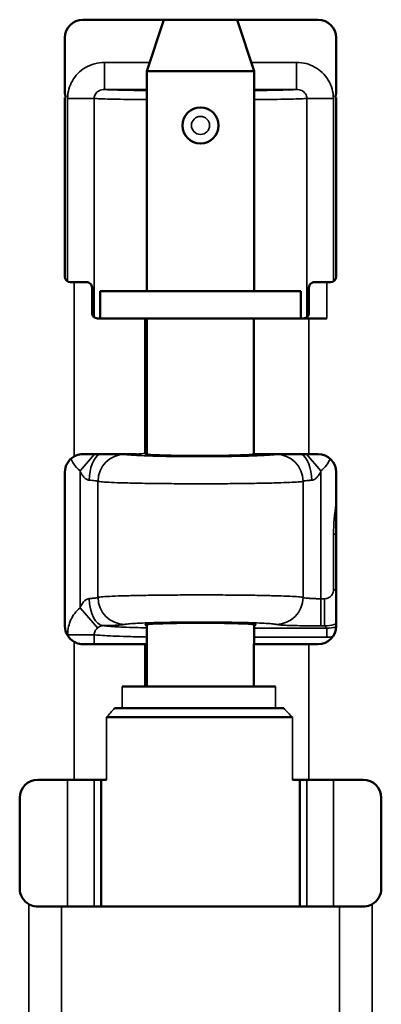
# Model space of a CAD drawing. Header units: millimetres. Extents: x 75 to 4764, y 75 to 3163.
# Tile 167 of 198: x 3159 to 3179, y 1881 to 1935. Entities that reach past the tile are written whole.
import ezdxf

# ---------------------------------------------------------------- set-up
doc = ezdxf.new("R2010")
doc.units = ezdxf.units.MM
doc.header["$LTSCALE"] = 15
doc.layers.add('Visible (ISO)', color=7, linetype='Continuous', lineweight=50)
doc.layers.add('Visible Narrow (ISO)', color=7, linetype='Continuous', lineweight=35)

msp = doc.modelspace()

# ---------------------------------------------------------------- linework, layer by layer
at = {"layer": 'Visible (ISO)'}
for p, q in [((3175.297, 1935.338), (3162.297, 1935.338)), ((3166.775, 1935.338), (3165.827, 1932.495)), ((3170.819, 1935.338), (3171.767, 1932.495)), ((3161.297, 1934.338), (3161.297, 1931.338)), ((3176.297, 1931.338), (3176.297, 1934.338)), ((3171.767, 1932.495), (3165.827, 1932.495)), ((3165.827, 1932.495), (3165.827, 1920.338)), ((3171.767, 1932.495), (3171.767, 1920.338)), ((3161.297, 1921.138), (3161.297, 1931.031)), ((3161.345, 1931.031), (3161.297, 1931.031)), ((3176.297, 1931.031), (3176.248, 1931.031)), ((3176.297, 1931.031), (3176.297, 1921.138)), ((3161.597, 1920.838), (3161.806, 1920.838)), ((3162.497, 1920.838), (3161.806, 1920.838)), ((3162.797, 1919.138), (3162.797, 1920.538)), ((3174.347, 1920.338), (3163.247, 1920.338)), ((3163.247, 1918.838), (3163.247, 1920.338)), ((3174.347, 1918.838), (3174.347, 1920.338)), ((3174.797, 1919.138), (3174.797, 1920.538)), ((3175.788, 1920.838), (3175.097, 1920.838)), ((3175.788, 1920.838), (3175.997, 1920.838)), ((3163.641, 1918.838), (3163.097, 1918.838)), ((3173.811, 1918.838), (3163.641, 1918.838)), ((3165.827, 1918.838), (3165.827, 1911.322)), ((3171.747, 1918.838), (3171.747, 1911.338)), ((3174.783, 1918.838), (3173.811, 1918.838)), ((3174.783, 1918.838), (3175.788, 1918.838)), ((3162.297, 1911.338), (3165.254, 1911.338)), ((3171.747, 1911.338), (3174.783, 1911.338)), ((3171.767, 1911.338), (3171.767, 1911.322)), ((3175.297, 1911.338), (3174.783, 1911.338)), ((3161.297, 1910.338), (3161.297, 1901.838)), ((3176.297, 1901.838), (3176.297, 1910.338)), ((3165.827, 1901.933), (3165.827, 1898.495)), ((3171.767, 1901.933), (3171.767, 1900.838)), ((3165.717, 1900.838), (3162.297, 1900.838)), ((3165.717, 1900.838), (3165.827, 1900.838)), ((3171.747, 1900.838), (3171.747, 1898.495)), ((3174.783, 1900.838), (3171.747, 1900.838)), ((3174.783, 1900.838), (3175.297, 1900.838)), ((3172.942, 1898.495), (3164.458, 1898.495)), ((3164.034, 1897.295), (3173.399, 1897.295)), ((3163.592, 1896.795), (3173.881, 1896.795)), ((3161.806, 1893.338), (3159.797, 1893.338)), ((3163.592, 1893.338), (3161.806, 1893.338)), ((3163.297, 1893.338), (3163.297, 1886.338)), ((3173.881, 1893.338), (3174.783, 1893.338)), ((3174.297, 1893.338), (3174.297, 1886.338)), ((3177.797, 1893.338), (3174.783, 1893.338)), ((3158.797, 1887.338), (3158.797, 1892.338)), ((3178.797, 1892.338), (3178.797, 1887.338)), ((3159.797, 1886.338), (3161.117, 1886.338)), ((3161.117, 1886.338), (3176.477, 1886.338)), ((3176.477, 1886.338), (3177.797, 1886.338))]:
    msp.add_line(p, q, dxfattribs=at)
msp.add_circle((3168.797, 1929.495), 1, dxfattribs=at)
for centre, radius, start, end in [((3162.297, 1934.338), 1, 90, 180), ((3175.297, 1934.338), 1, 0, 90), ((3162.297, 1931.338), 1, 180, 197.9088), ((3175.297, 1931.338), 1, 342.0912, 0), ((3161.597, 1921.138), 0.3, 180, 270), ((3175.997, 1921.138), 0.3, 270, 0), ((3162.297, 1910.338), 1, 119.3989, 180), ((3175.297, 1910.338), 1, 0, 90), ((3162.297, 1901.838), 1, 180, 240.6011), ((3175.297, 1901.838), 1, 270, 0), ((3159.797, 1892.338), 1, 90, 180), ((3177.797, 1892.338), 1, 0, 90), ((3159.797, 1887.338), 1, 180, 240.8674), ((3177.797, 1887.338), 1, 299.1326, 0)]:
    msp.add_arc(centre, radius, start, end, dxfattribs=at)
for centre, start_param, end_param in [((3168.797, 1911.346), 6.053642, 9.349978), ((3168.797, 1901.909), 2.91205, 6.512728)]:
    msp.add_ellipse(centre, major_axis=(-3.05, 0), ratio=0.034921, start_param=start_param, end_param=end_param, dxfattribs=at)
for points, knots in [([(3162.797, 1920.538), (3162.797, 1920.576), (3162.789, 1920.617), (3162.758, 1920.69), (3162.735, 1920.724), (3162.682, 1920.777), (3162.648, 1920.8), (3162.575, 1920.831), (3162.534, 1920.838), (3162.497, 1920.838)], [-0.09113827, -0.09113827, -0.09113827, -0.09113827, -0.07976953, -0.07976953, -0.0684008, -0.0684008, -0.05691883, -0.05691883, -0.04543686, -0.04543686, -0.04543686, -0.04543686]), ([(3175.097, 1920.838), (3175.059, 1920.838), (3175.019, 1920.831), (3174.944, 1920.8), (3174.91, 1920.777), (3174.858, 1920.723), (3174.835, 1920.69), (3174.804, 1920.616), (3174.797, 1920.576), (3174.797, 1920.538)], [-0.13683936, -0.13683936, -0.13683936, -0.13683936, -0.12529185, -0.12529185, -0.11374434, -0.11374434, -0.10244122, -0.10244122, -0.09113811, -0.09113811, -0.09113811, -0.09113811]), ([(3163.097, 1918.838), (3163.06, 1918.838), (3163.02, 1918.846), (3162.946, 1918.876), (3162.912, 1918.899), (3162.858, 1918.953), (3162.835, 1918.986), (3162.804, 1919.06), (3162.797, 1919.1), (3162.797, 1919.138)], [0.13984358, 0.13984358, 0.13984358, 0.13984358, 0.15157463, 0.15157463, 0.16330569, 0.16330569, 0.17469304, 0.17469304, 0.18608039, 0.18608039, 0.18608039, 0.18608039]), ([(3174.797, 1919.138), (3174.797, 1919.101), (3174.789, 1919.061), (3174.759, 1918.988), (3174.736, 1918.954), (3174.683, 1918.9), (3174.649, 1918.877), (3174.574, 1918.846), (3174.534, 1918.838), (3174.497, 1918.838)], [0, 0, 0, 0, 0.01126152, 0.01126152, 0.02252305, 0.02252305, 0.03437981, 0.03437981, 0.04623656, 0.04623656, 0.04623656, 0.04623656]), ([(3161.806, 1911.21), (3161.841, 1911.229), (3161.878, 1911.247), (3162.039, 1911.314), (3162.172, 1911.338), (3162.297, 1911.338)], [-0.50625654, -0.50625654, -0.50625654, -0.50625654, -0.49475575, -0.49475575, -0.45706882, -0.45706882, -0.45706882, -0.45706882]), ([(3162.297, 1900.838), (3162.172, 1900.838), (3162.038, 1900.863), (3161.877, 1900.93), (3161.841, 1900.947), (3161.806, 1900.967)], [0.45706869, 0.45706869, 0.45706869, 0.45706869, 0.49483309, 0.49483309, 0.50626254, 0.50626254, 0.50626254, 0.50626254]), ([(3159.797, 1886.338), (3159.674, 1886.338), (3159.54, 1886.363), (3159.38, 1886.429), (3159.344, 1886.446), (3159.31, 1886.465)], [0.47855385, 0.47855385, 0.47855385, 0.47855385, 0.51660825, 0.51660825, 0.52782429, 0.52782429, 0.52782429, 0.52782429]), ([(3178.284, 1886.465), (3178.249, 1886.446), (3178.214, 1886.429), (3178.053, 1886.363), (3177.92, 1886.338), (3177.797, 1886.338)], [-0.21271831, -0.21271831, -0.21271831, -0.21271831, -0.20150227, -0.20150227, -0.16344786, -0.16344786, -0.16344786, -0.16344786])]:
    msp.add_open_spline(points, degree=3, knots=knots, dxfattribs=at)
at = {"layer": 'Visible Narrow (ISO)'}
for p, q in [((3163.495, 1932.98), (3163.495, 1931.48)), ((3165.989, 1932.98), (3163.495, 1932.98)), ((3174.098, 1932.98), (3171.605, 1932.98)), ((3174.098, 1932.98), (3174.098, 1931.48)), ((3165.827, 1931.48), (3163.495, 1931.48)), ((3174.098, 1931.48), (3171.767, 1931.48)), ((3161.448, 1930.987), (3161.448, 1920.878)), ((3161.448, 1930.987), (3162.918, 1930.987)), ((3162.918, 1930.987), (3162.918, 1918.897)), ((3174.676, 1918.897), (3174.676, 1930.987)), ((3176.145, 1930.987), (3174.676, 1930.987)), ((3176.145, 1920.878), (3176.145, 1930.987)), ((3161.806, 1911.21), (3161.806, 1920.838)), ((3175.788, 1918.838), (3175.788, 1920.838)), ((3165.717, 1911.38), (3165.717, 1918.838)), ((3174.783, 1918.838), (3174.783, 1911.338)), ((3162.939, 1911.338), (3162.133, 1910.405)), ((3175.46, 1910.405), (3174.654, 1911.338)), ((3162.133, 1910.405), (3162.133, 1902.85)), ((3175.46, 1910.405), (3175.46, 1903.347)), ((3163.128, 1909.83), (3163.128, 1903.425)), ((3174.466, 1909.83), (3174.466, 1903.425)), ((3176.156, 1906.906), (3176.156, 1903.846)), ((3176.156, 1906.906), (3176.297, 1906.906)), ((3176.156, 1903.846), (3176.297, 1903.846)), ((3175.656, 1903.347), (3175.46, 1903.347)), ((3175.46, 1903.347), (3175.46, 1901.848)), ((3175.656, 1903.347), (3175.656, 1901.848)), ((3162.133, 1902.85), (3163.1, 1901.73)), ((3175.656, 1901.848), (3175.46, 1901.848)), ((3175.781, 1901.723), (3175.656, 1901.848)), ((3161.448, 1901.359), (3161.448, 1901.309)), ((3161.448, 1901.359), (3162.918, 1901.359)), ((3162.918, 1901.359), (3162.918, 1900.838)), ((3171.767, 1901.723), (3175.781, 1901.723)), ((3175.781, 1901.223), (3175.781, 1901.723)), ((3161.806, 1893.338), (3161.806, 1900.967)), ((3165.717, 1898.495), (3165.717, 1900.838)), ((3171.767, 1901.223), (3175.781, 1901.223)), ((3174.783, 1900.838), (3174.783, 1893.338)), ((3164.458, 1898.495), (3164.458, 1897.295)), ((3172.942, 1897.295), (3172.942, 1898.495)), ((3163.592, 1896.795), (3163.592, 1893.338)), ((3173.881, 1893.338), (3173.881, 1896.795)), ((3161.448, 1893.338), (3161.448, 1886.338)), ((3162.918, 1893.338), (3162.918, 1886.338)), ((3174.676, 1886.338), (3174.676, 1893.338)), ((3176.145, 1886.338), (3176.146, 1893.338)), ((3159.31, 1880.338), (3159.31, 1886.465)), ((3161.117, 1886.338), (3161.117, 1880.338)), ((3176.477, 1880.338), (3176.477, 1886.338)), ((3178.284, 1886.465), (3178.284, 1880.338))]:
    msp.add_line(p, q, dxfattribs=at)
msp.add_circle((3168.797, 1929.495), 0.5, dxfattribs=at)
msp.add_arc((3186.297, 1906.906), 10.141, 170.4479, 180, dxfattribs=at)
for centre, major_axis, ratio, start_param, end_param in [((3163.404, 1909.896), (0.031, 1.5), 0.508323, 0.288383, 1.581276), ((3164.62, 1909.83), (0.473, 1.423), 0.993928, 0.322748, 1.889902), ((3161.806, 1911.409), (-4, 0), 0.034921, 2.609913, 2.930232), ((3168.797, 1911.357), (3.15, 0), 0.034921, 2.8019, 2.930232), ((3172.974, 1909.83), (-0.473, 1.423), 0.993928, 4.393284, 5.960436), ((3174.189, 1909.896), (-0.031, 1.5), 0.508328, 4.701913, 5.994804), ((3163.405, 1903.359), (0.031, -1.5), 0.508353, 4.701929, 6.242636), ((3164.62, 1903.425), (0.473, -1.423), 0.993928, 4.393283, 5.960436), ((3172.974, 1903.425), (-0.473, -1.423), 0.993928, 0.322749, 1.889902)]:
    msp.add_ellipse(centre, major_axis=major_axis, ratio=ratio, start_param=start_param, end_param=end_param, dxfattribs=at)
for points, knots in [([(3163.495, 1932.98), (3163.303, 1932.98), (3163.119, 1932.955), (3162.94, 1932.906), (3162.762, 1932.858), (3162.589, 1932.786), (3162.43, 1932.692), (3162.272, 1932.598), (3162.128, 1932.483), (3162.007, 1932.359), (3161.887, 1932.236), (3161.79, 1932.105), (3161.709, 1931.964), (3161.628, 1931.822), (3161.564, 1931.671), (3161.519, 1931.509), (3161.474, 1931.346), (3161.448, 1931.172), (3161.448, 1930.987)], [0.0000001, 0.0000001, 0.0000001, 0.0000001, 0.1666667, 0.1666667, 0.1666667, 0.3333333, 0.3333333, 0.3333333, 0.5, 0.5, 0.5, 0.6666667, 0.6666667, 0.6666667, 0.8333333, 0.8333333, 0.8333333, 0.9999999, 0.9999999, 0.9999999, 0.9999999]), ([(3176.145, 1930.987), (3176.145, 1931.166), (3176.122, 1931.339), (3176.074, 1931.509), (3176.027, 1931.68), (3175.955, 1931.848), (3175.861, 1932.004), (3175.766, 1932.16), (3175.649, 1932.303), (3175.521, 1932.424), (3175.393, 1932.545), (3175.255, 1932.643), (3175.108, 1932.723), (3174.962, 1932.804), (3174.807, 1932.866), (3174.64, 1932.91), (3174.472, 1932.954), (3174.291, 1932.98), (3174.098, 1932.98)], [0, 0, 0, 0, 0.1666667, 0.1666667, 0.1666667, 0.3333333, 0.3333333, 0.3333333, 0.5, 0.5, 0.5, 0.6666667, 0.6666667, 0.6666667, 0.8333333, 0.8333333, 0.8333333, 0.9999994, 0.9999994, 0.9999994, 0.9999994]), ([(3163.495, 1931.48), (3163.438, 1931.481), (3163.383, 1931.475), (3163.331, 1931.464), (3163.279, 1931.452), (3163.23, 1931.434), (3163.186, 1931.411), (3163.141, 1931.388), (3163.102, 1931.36), (3163.069, 1931.329), (3163.036, 1931.298), (3163.009, 1931.266), (3162.987, 1931.231), (3162.965, 1931.196), (3162.948, 1931.158), (3162.936, 1931.117), (3162.924, 1931.076), (3162.918, 1931.032), (3162.918, 1930.987)], [0.0000012, 0.0000012, 0.0000012, 0.0000012, 0.1666667, 0.1666667, 0.1666667, 0.3333333, 0.3333333, 0.3333333, 0.5, 0.5, 0.5, 0.6666667, 0.6666667, 0.6666667, 0.8333333, 0.8333333, 0.8333333, 0.9999997, 0.9999997, 0.9999997, 0.9999997]), ([(3163.495, 1931.48), (3163.565, 1931.476), (3163.651, 1931.472), (3163.753, 1931.468), (3163.808, 1931.465), (3163.869, 1931.463), (3163.935, 1931.461), (3164.052, 1931.457), (3164.185, 1931.453), (3164.332, 1931.45), (3164.417, 1931.448), (3164.507, 1931.446), (3164.602, 1931.444), (3164.76, 1931.44), (3164.931, 1931.437), (3165.113, 1931.435), (3165.227, 1931.433), (3165.344, 1931.431), (3165.465, 1931.429), (3165.582, 1931.428), (3165.703, 1931.426), (3165.827, 1931.425)], [0, 0, 0, 0, 0.053838, 0.053838, 0.053838, 0.0833333, 0.0833333, 0.0833333, 0.1360528, 0.1360528, 0.1360528, 0.1666667, 0.1666667, 0.1666667, 0.2180585, 0.2180585, 0.2180585, 0.25, 0.25, 0.25, 0.2808361, 0.2808361, 0.2808361, 0.2808361]), ([(3171.767, 1931.425), (3171.89, 1931.426), (3172.011, 1931.428), (3172.128, 1931.429), (3172.288, 1931.432), (3172.442, 1931.434), (3172.588, 1931.436), (3172.73, 1931.439), (3172.865, 1931.441), (3172.991, 1931.444), (3173.118, 1931.446), (3173.236, 1931.449), (3173.346, 1931.452), (3173.46, 1931.455), (3173.564, 1931.458), (3173.658, 1931.461), (3173.747, 1931.464), (3173.827, 1931.467), (3173.898, 1931.47), (3173.975, 1931.473), (3174.042, 1931.477), (3174.098, 1931.48)], [0.7192226, 0.7192226, 0.7192226, 0.7192226, 0.75, 0.75, 0.75, 0.7922767, 0.7922767, 0.7922767, 0.8333333, 0.8333333, 0.8333333, 0.8742638, 0.8742638, 0.8742638, 0.9166667, 0.9166667, 0.9166667, 0.956567, 0.956567, 0.956567, 1, 1, 1, 1]), ([(3174.676, 1930.987), (3174.676, 1931.03), (3174.67, 1931.074), (3174.657, 1931.117), (3174.645, 1931.16), (3174.625, 1931.202), (3174.6, 1931.241), (3174.574, 1931.279), (3174.542, 1931.315), (3174.507, 1931.345), (3174.472, 1931.375), (3174.433, 1931.399), (3174.392, 1931.419), (3174.351, 1931.439), (3174.307, 1931.454), (3174.258, 1931.464), (3174.209, 1931.475), (3174.155, 1931.481), (3174.098, 1931.48)], [0.0000001, 0.0000001, 0.0000001, 0.0000001, 0.1666667, 0.1666667, 0.1666667, 0.3333333, 0.3333333, 0.3333333, 0.5, 0.5, 0.5, 0.6666667, 0.6666667, 0.6666667, 0.8333333, 0.8333333, 0.8333333, 0.999999, 0.999999, 0.999999, 0.999999]), ([(3165.827, 1930.923), (3165.706, 1930.924), (3165.255, 1930.928), (3164.538, 1930.937), (3163.787, 1930.952), (3163.227, 1930.969), (3162.996, 1930.981), (3162.918, 1930.987)], [0.6890285, 0.6890285, 0.6890285, 0.6890285, 0.7142857, 0.7857143, 0.8571429, 0.9285714, 1, 1, 1, 1]), ([(3174.676, 1930.987), (3174.597, 1930.981), (3174.366, 1930.969), (3173.807, 1930.952), (3173.057, 1930.937), (3172.34, 1930.928), (3171.888, 1930.924), (3171.767, 1930.923)], [0, 0, 0, 0, 0.0714286, 0.1428571, 0.2142857, 0.2857143, 0.3111383, 0.3111383, 0.3111383, 0.3111383]), ([(3161.627, 1911.081), (3161.669, 1910.99), (3161.717, 1910.901), (3161.77, 1910.819), (3161.872, 1910.661), (3161.993, 1910.526), (3162.133, 1910.405)], [0.4935878, 0.4935878, 0.4935878, 0.4935878, 0.6666667, 0.6666667, 0.6666667, 1, 1, 1, 1]), ([(3164.62, 1911.329), (3164.652, 1911.318), (3164.716, 1911.308), (3164.808, 1911.299), (3164.9, 1911.289), (3165.021, 1911.279), (3165.168, 1911.271), (3165.315, 1911.262), (3165.49, 1911.253), (3165.687, 1911.246), (3165.884, 1911.238), (3166.104, 1911.231), (3166.341, 1911.225), (3166.579, 1911.22), (3166.835, 1911.214), (3167.103, 1911.21), (3167.371, 1911.206), (3167.652, 1911.203), (3167.939, 1911.201), (3168.225, 1911.199), (3168.519, 1911.198), (3168.812, 1911.198), (3169.105, 1911.198), (3169.398, 1911.199), (3169.684, 1911.201), (3169.971, 1911.203), (3170.251, 1911.207), (3170.518, 1911.211), (3170.785, 1911.215), (3171.039, 1911.22), (3171.276, 1911.226), (3171.514, 1911.232), (3171.735, 1911.239), (3171.927, 1911.247), (3172.12, 1911.254), (3172.283, 1911.262), (3172.424, 1911.271), (3172.565, 1911.279), (3172.684, 1911.288), (3172.778, 1911.298), (3172.872, 1911.308), (3172.94, 1911.318), (3172.974, 1911.329)], [0, 0, 0, 0, 0.071429, 0.071429, 0.071429, 0.142857, 0.142857, 0.142857, 0.214286, 0.214286, 0.214286, 0.285714, 0.285714, 0.285714, 0.357143, 0.357143, 0.357143, 0.428571, 0.428571, 0.428571, 0.5, 0.5, 0.5, 0.571429, 0.571429, 0.571429, 0.642857, 0.642857, 0.642857, 0.714286, 0.714286, 0.714286, 0.785714, 0.785714, 0.785714, 0.857143, 0.857143, 0.857143, 0.928571, 0.928571, 0.928571, 1, 1, 1, 1]), ([(3175.46, 1910.405), (3175.576, 1910.505), (3175.674, 1910.613), (3175.756, 1910.723), (3175.838, 1910.833), (3175.905, 1910.946), (3175.961, 1911.065), (3175.963, 1911.07), (3175.965, 1911.075), (3175.968, 1911.08)], [0.0000001, 0.0000001, 0.0000001, 0.0000001, 0.25, 0.25, 0.25, 0.5, 0.5, 0.5, 0.5102742, 0.5102742, 0.5102742, 0.5102742]), ([(3162.133, 1910.405), (3162.171, 1910.324), (3162.211, 1910.252), (3162.253, 1910.188), (3162.295, 1910.125), (3162.339, 1910.07), (3162.385, 1910.026), (3162.43, 1909.982), (3162.478, 1909.949), (3162.521, 1909.929), (3162.565, 1909.908), (3162.604, 1909.898), (3162.642, 1909.896)], [0.0000008, 0.0000008, 0.0000008, 0.0000008, 0.25, 0.25, 0.25, 0.5, 0.5, 0.5, 0.75, 0.75, 0.75, 1, 1, 1, 1]), ([(3174.952, 1909.896), (3174.971, 1909.897), (3174.99, 1909.9), (3175.009, 1909.905), (3175.028, 1909.91), (3175.046, 1909.916), (3175.065, 1909.925), (3175.084, 1909.933), (3175.103, 1909.944), (3175.123, 1909.957), (3175.142, 1909.97), (3175.163, 1909.985), (3175.184, 1910.004), (3175.206, 1910.023), (3175.228, 1910.045), (3175.251, 1910.07), (3175.273, 1910.096), (3175.297, 1910.125), (3175.32, 1910.158), (3175.343, 1910.191), (3175.367, 1910.228), (3175.39, 1910.269), (3175.414, 1910.31), (3175.437, 1910.356), (3175.46, 1910.405)], [0, 0, 0, 0, 0.125, 0.125, 0.125, 0.25, 0.25, 0.25, 0.375, 0.375, 0.375, 0.5, 0.5, 0.5, 0.625, 0.625, 0.625, 0.75, 0.75, 0.75, 0.875, 0.875, 0.875, 1, 1, 1, 1]), ([(3162.642, 1909.896), (3162.709, 1909.893), (3162.771, 1909.889), (3162.825, 1909.884), (3162.88, 1909.879), (3162.927, 1909.874), (3162.969, 1909.869), (3163.011, 1909.863), (3163.047, 1909.857), (3163.074, 1909.851), (3163.101, 1909.844), (3163.119, 1909.837), (3163.128, 1909.83)], [0.0000129, 0.0000129, 0.0000129, 0.0000129, 0.25, 0.25, 0.25, 0.5, 0.5, 0.5, 0.75, 0.75, 0.75, 1, 1, 1, 1]), ([(3163.128, 1909.83), (3163.171, 1909.82), (3163.258, 1909.809), (3163.384, 1909.799), (3163.509, 1909.79), (3163.672, 1909.78), (3163.872, 1909.772), (3164.072, 1909.763), (3164.309, 1909.754), (3164.576, 1909.747), (3164.844, 1909.739), (3165.142, 1909.732), (3165.465, 1909.726), (3165.787, 1909.72), (3166.134, 1909.715), (3166.498, 1909.711), (3166.862, 1909.707), (3167.243, 1909.704), (3167.632, 1909.702), (3168.021, 1909.7), (3168.419, 1909.699), (3168.817, 1909.699), (3169.215, 1909.699), (3169.612, 1909.7), (3170.001, 1909.702), (3170.39, 1909.704), (3170.77, 1909.707), (3171.132, 1909.712), (3171.495, 1909.716), (3171.839, 1909.721), (3172.162, 1909.727), (3172.485, 1909.733), (3172.785, 1909.74), (3173.046, 1909.748), (3173.306, 1909.755), (3173.527, 1909.763), (3173.719, 1909.771), (3173.911, 1909.78), (3174.072, 1909.789), (3174.2, 1909.799), (3174.328, 1909.808), (3174.42, 1909.819), (3174.466, 1909.83)], [0, 0, 0, 0, 0.071429, 0.071429, 0.071429, 0.142857, 0.142857, 0.142857, 0.214286, 0.214286, 0.214286, 0.285714, 0.285714, 0.285714, 0.357143, 0.357143, 0.357143, 0.428571, 0.428571, 0.428571, 0.5, 0.5, 0.5, 0.571429, 0.571429, 0.571429, 0.642857, 0.642857, 0.642857, 0.714286, 0.714286, 0.714286, 0.785714, 0.785714, 0.785714, 0.857143, 0.857143, 0.857143, 0.928571, 0.928571, 0.928571, 1, 1, 1, 1]), ([(3174.466, 1909.83), (3174.473, 1909.836), (3174.489, 1909.843), (3174.512, 1909.849), (3174.536, 1909.855), (3174.568, 1909.861), (3174.608, 1909.867), (3174.649, 1909.872), (3174.7, 1909.878), (3174.758, 1909.883), (3174.816, 1909.888), (3174.881, 1909.893), (3174.952, 1909.896)], [0, 0, 0, 0, 0.25, 0.25, 0.25, 0.5, 0.5, 0.5, 0.75, 0.75, 0.75, 0.999989, 0.999989, 0.999989, 0.999989]), ([(3174.466, 1903.425), (3174.423, 1903.435), (3174.337, 1903.445), (3174.213, 1903.455), (3174.089, 1903.465), (3173.928, 1903.474), (3173.732, 1903.483), (3173.535, 1903.492), (3173.302, 1903.5), (3173.039, 1903.507), (3172.776, 1903.515), (3172.482, 1903.522), (3172.165, 1903.528), (3171.847, 1903.534), (3171.505, 1903.539), (3171.146, 1903.543), (3170.787, 1903.547), (3170.411, 1903.55), (3170.027, 1903.553), (3169.642, 1903.555), (3169.249, 1903.556), (3168.855, 1903.556), (3168.461, 1903.556), (3168.067, 1903.555), (3167.681, 1903.553), (3167.295, 1903.551), (3166.917, 1903.548), (3166.554, 1903.544), (3166.192, 1903.54), (3165.845, 1903.535), (3165.523, 1903.53), (3165.202, 1903.524), (3164.905, 1903.517), (3164.634, 1903.51), (3164.364, 1903.502), (3164.12, 1903.494), (3163.91, 1903.485), (3163.701, 1903.476), (3163.526, 1903.466), (3163.394, 1903.456), (3163.262, 1903.446), (3163.172, 1903.436), (3163.128, 1903.425)], [0, 0, 0, 0, 0.071429, 0.071429, 0.071429, 0.142857, 0.142857, 0.142857, 0.214286, 0.214286, 0.214286, 0.285714, 0.285714, 0.285714, 0.357143, 0.357143, 0.357143, 0.428571, 0.428571, 0.428571, 0.5, 0.5, 0.5, 0.571429, 0.571429, 0.571429, 0.642857, 0.642857, 0.642857, 0.714286, 0.714286, 0.714286, 0.785714, 0.785714, 0.785714, 0.857143, 0.857143, 0.857143, 0.928571, 0.928571, 0.928571, 1, 1, 1, 1]), ([(3176.156, 1903.846), (3176.156, 1903.799), (3176.15, 1903.754), (3176.137, 1903.71), (3176.125, 1903.667), (3176.106, 1903.624), (3176.082, 1903.585), (3176.059, 1903.546), (3176.029, 1903.511), (3175.998, 1903.482), (3175.967, 1903.452), (3175.934, 1903.429), (3175.899, 1903.41), (3175.865, 1903.39), (3175.828, 1903.375), (3175.788, 1903.364), (3175.748, 1903.353), (3175.704, 1903.347), (3175.656, 1903.347)], [0.0000001, 0.0000001, 0.0000001, 0.0000001, 0.1666667, 0.1666667, 0.1666667, 0.3333333, 0.3333333, 0.3333333, 0.5, 0.5, 0.5, 0.6666667, 0.6666667, 0.6666667, 0.8333333, 0.8333333, 0.8333333, 1, 1, 1, 1]), ([(3162.642, 1903.359), (3162.605, 1903.357), (3162.566, 1903.347), (3162.525, 1903.328), (3162.484, 1903.31), (3162.441, 1903.281), (3162.397, 1903.241), (3162.353, 1903.2), (3162.307, 1903.147), (3162.263, 1903.082), (3162.218, 1903.016), (3162.175, 1902.939), (3162.133, 1902.85)], [0, 0, 0, 0, 0.25, 0.25, 0.25, 0.5, 0.5, 0.5, 0.75, 0.75, 0.75, 1, 1, 1, 1]), ([(3163.128, 1903.425), (3163.119, 1903.417), (3163.098, 1903.41), (3163.071, 1903.404), (3163.044, 1903.397), (3163.01, 1903.391), (3162.971, 1903.386), (3162.932, 1903.381), (3162.888, 1903.376), (3162.834, 1903.372), (3162.78, 1903.367), (3162.716, 1903.362), (3162.642, 1903.359)], [0, 0, 0, 0, 0.25, 0.25, 0.25, 0.5, 0.5, 0.5, 0.75, 0.75, 0.75, 0.9999802, 0.9999802, 0.9999802, 0.9999802]), ([(3175.46, 1903.347), (3175.379, 1903.347), (3175.298, 1903.347), (3175.22, 1903.349), (3175.142, 1903.351), (3175.066, 1903.353), (3174.995, 1903.357), (3174.924, 1903.36), (3174.858, 1903.364), (3174.798, 1903.369), (3174.737, 1903.373), (3174.683, 1903.378), (3174.636, 1903.384), (3174.59, 1903.39), (3174.551, 1903.397), (3174.522, 1903.404), (3174.493, 1903.411), (3174.474, 1903.418), (3174.466, 1903.425)], [0, 0, 0, 0, 0.1666667, 0.1666667, 0.1666667, 0.3333333, 0.3333333, 0.3333333, 0.5, 0.5, 0.5, 0.6666667, 0.6666667, 0.6666667, 0.8333333, 0.8333333, 0.8333333, 1, 1, 1, 1]), ([(3162.133, 1902.85), (3162.018, 1902.75), (3161.92, 1902.642), (3161.838, 1902.532), (3161.755, 1902.422), (3161.689, 1902.309), (3161.633, 1902.19), (3161.577, 1902.07), (3161.532, 1901.944), (3161.5, 1901.806), (3161.468, 1901.668), (3161.448, 1901.519), (3161.448, 1901.359)], [0.0000039, 0.0000039, 0.0000039, 0.0000039, 0.25, 0.25, 0.25, 0.5, 0.5, 0.5, 0.75, 0.75, 0.75, 0.9999999, 0.9999999, 0.9999999, 0.9999999]), ([(3163.404, 1901.86), (3163.386, 1901.858), (3163.366, 1901.855), (3163.344, 1901.85), (3163.322, 1901.845), (3163.298, 1901.837), (3163.271, 1901.827), (3163.244, 1901.817), (3163.215, 1901.803), (3163.187, 1901.787), (3163.158, 1901.771), (3163.129, 1901.753), (3163.1, 1901.73)], [0, 0, 0, 0, 0.25, 0.25, 0.25, 0.5, 0.5, 0.5, 0.75, 0.75, 0.75, 1, 1, 1, 1]), ([(3164.62, 1901.926), (3164.596, 1901.918), (3164.545, 1901.911), (3164.477, 1901.904), (3164.409, 1901.898), (3164.325, 1901.892), (3164.227, 1901.887), (3164.13, 1901.882), (3164.02, 1901.877), (3163.885, 1901.873), (3163.751, 1901.868), (3163.591, 1901.863), (3163.404, 1901.86)], [0, 0, 0, 0, 0.25, 0.25, 0.25, 0.5, 0.5, 0.5, 0.75, 0.75, 0.75, 0.9999975, 0.9999975, 0.9999975, 0.9999975]), ([(3163.404, 1901.86), (3163.473, 1901.848), (3163.572, 1901.836), (3163.701, 1901.825), (3163.704, 1901.825), (3163.707, 1901.825), (3163.71, 1901.824), (3163.844, 1901.813), (3164.009, 1901.802), (3164.203, 1901.792), (3164.22, 1901.791), (3164.237, 1901.79), (3164.254, 1901.789), (3164.435, 1901.78), (3164.64, 1901.771), (3164.864, 1901.763), (3164.913, 1901.761), (3164.962, 1901.76), (3165.013, 1901.758), (3165.218, 1901.751), (3165.438, 1901.745), (3165.67, 1901.739), (3165.722, 1901.738), (3165.774, 1901.737), (3165.827, 1901.736)], [0, 0, 0, 0, 0.1086075, 0.1086075, 0.1086075, 0.1111111, 0.1111111, 0.1111111, 0.2222222, 0.2222222, 0.2222222, 0.2319752, 0.2319752, 0.2319752, 0.3333333, 0.3333333, 0.3333333, 0.355344, 0.355344, 0.355344, 0.4444444, 0.4444444, 0.4444444, 0.4642826, 0.4642826, 0.4642826, 0.4642826]), ([(3172.974, 1901.926), (3172.942, 1901.936), (3172.879, 1901.946), (3172.788, 1901.956), (3172.697, 1901.966), (3172.578, 1901.975), (3172.433, 1901.984), (3172.288, 1901.993), (3172.117, 1902.001), (3171.923, 1902.008), (3171.729, 1902.016), (3171.512, 1902.023), (3171.278, 1902.029), (3171.044, 1902.035), (3170.792, 1902.04), (3170.528, 1902.044), (3170.263, 1902.048), (3169.987, 1902.051), (3169.703, 1902.054), (3169.42, 1902.056), (3169.13, 1902.057), (3168.84, 1902.057), (3168.55, 1902.057), (3168.259, 1902.056), (3167.975, 1902.054), (3167.69, 1902.052), (3167.412, 1902.049), (3167.144, 1902.045), (3166.877, 1902.041), (3166.622, 1902.036), (3166.385, 1902.03), (3166.148, 1902.025), (3165.929, 1902.018), (3165.73, 1902.011), (3165.53, 1902.003), (3165.351, 1901.995), (3165.196, 1901.986), (3165.042, 1901.977), (3164.913, 1901.967), (3164.816, 1901.957), (3164.718, 1901.947), (3164.653, 1901.937), (3164.62, 1901.926)], [0, 0, 0, 0, 0.071429, 0.071429, 0.071429, 0.142857, 0.142857, 0.142857, 0.214286, 0.214286, 0.214286, 0.285714, 0.285714, 0.285714, 0.357143, 0.357143, 0.357143, 0.428571, 0.428571, 0.428571, 0.5, 0.5, 0.5, 0.571429, 0.571429, 0.571429, 0.642857, 0.642857, 0.642857, 0.714286, 0.714286, 0.714286, 0.785714, 0.785714, 0.785714, 0.857143, 0.857143, 0.857143, 0.928571, 0.928571, 0.928571, 1, 1, 1, 1]), ([(3175.46, 1901.848), (3175.253, 1901.848), (3175.054, 1901.848), (3174.86, 1901.85), (3174.665, 1901.852), (3174.476, 1901.854), (3174.298, 1901.858), (3174.12, 1901.861), (3173.955, 1901.865), (3173.804, 1901.869), (3173.653, 1901.874), (3173.518, 1901.879), (3173.401, 1901.885), (3173.284, 1901.891), (3173.187, 1901.898), (3173.114, 1901.905), (3173.042, 1901.911), (3172.996, 1901.918), (3172.974, 1901.926)], [0, 0, 0, 0, 0.1666667, 0.1666667, 0.1666667, 0.3333333, 0.3333333, 0.3333333, 0.5, 0.5, 0.5, 0.6666667, 0.6666667, 0.6666667, 0.8333333, 0.8333333, 0.8333333, 0.9999997, 0.9999997, 0.9999997, 0.9999997]), ([(3176.297, 1901.953), (3176.259, 1901.941), (3176.221, 1901.929), (3176.182, 1901.918), (3176.02, 1901.874), (3175.842, 1901.848), (3175.656, 1901.848)], [0.7928602, 0.7928602, 0.7928602, 0.7928602, 0.8333333, 0.8333333, 0.8333333, 1, 1, 1, 1]), ([(3163.1, 1901.73), (3163.069, 1901.706), (3163.042, 1901.679), (3163.02, 1901.652), (3162.998, 1901.624), (3162.98, 1901.596), (3162.965, 1901.567), (3162.95, 1901.537), (3162.939, 1901.506), (3162.93, 1901.471), (3162.922, 1901.437), (3162.917, 1901.399), (3162.918, 1901.359)], [0.0000011, 0.0000011, 0.0000011, 0.0000011, 0.25, 0.25, 0.25, 0.5, 0.5, 0.5, 0.75, 0.75, 0.75, 1, 1, 1, 1]), ([(3162.918, 1901.359), (3162.995, 1901.347), (3163.22, 1901.324), (3163.763, 1901.291), (3164.49, 1901.262), (3165.21, 1901.243), (3165.679, 1901.234), (3165.827, 1901.231)], [0, 0, 0, 0, 0.1111111, 0.2222222, 0.3333333, 0.4444444, 0.4936989, 0.4936989, 0.4936989, 0.4936989])]:
    msp.add_open_spline(points, degree=3, knots=knots, dxfattribs=at)
for points in [[(3164.578, 1911.338), (3164.596, 1911.335), (3164.61, 1911.332), (3164.62, 1911.329)], [(3172.974, 1911.329), (3172.983, 1911.332), (3172.997, 1911.335), (3173.016, 1911.338)], [(3175.781, 1901.723), (3175.956, 1901.723), (3176.13, 1901.746), (3176.296, 1901.79)], [(3175.781, 1901.223), (3175.89, 1901.223), (3175.996, 1901.23), (3176.101, 1901.243)], [(3164.034, 1897.295), (3163.89, 1897.128), (3163.742, 1896.96), (3163.592, 1896.795)], [(3173.881, 1896.795), (3173.716, 1896.962), (3173.555, 1897.129), (3173.399, 1897.295)]]:
    msp.add_open_spline(points, degree=3, dxfattribs=at)

doc.saveas('drawing.dxf')
